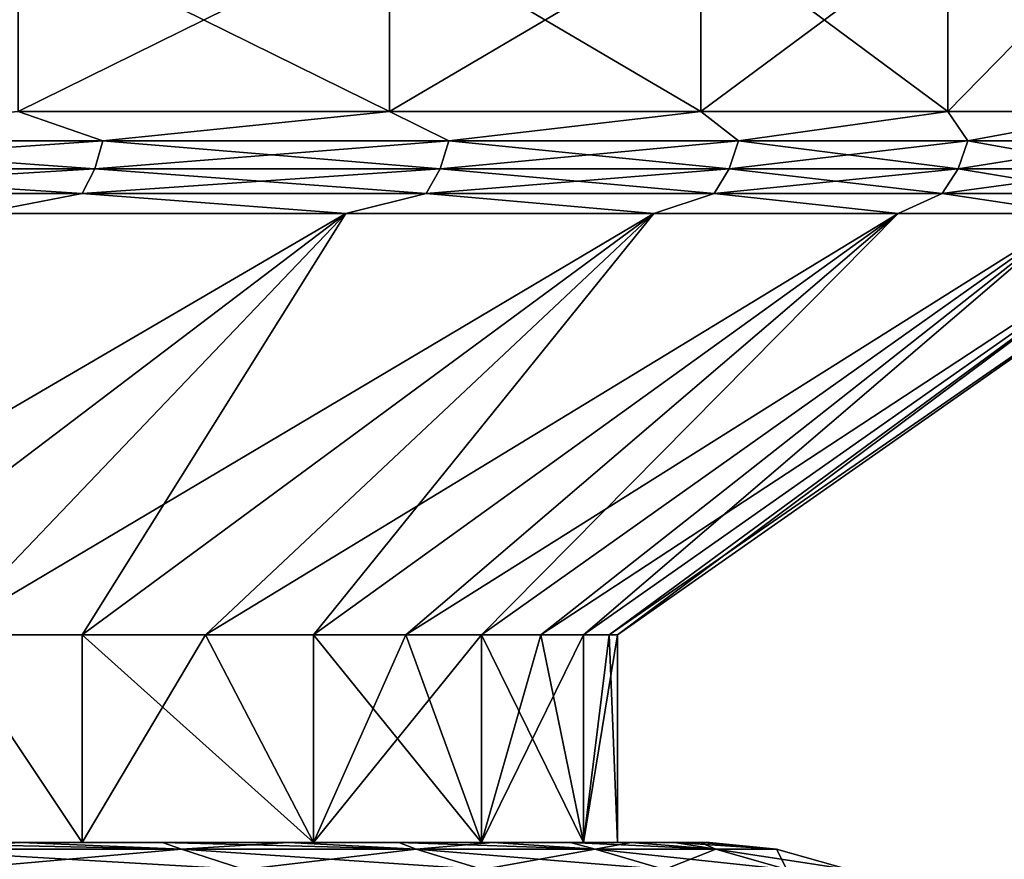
# Model space of a CAD drawing. Header units: millimetres. Extents: x -139 to 106, y -8 to 139.
# Tile 154 of 256: x -67.51 to -65.14, y 44.5 to 46.52. Entities that reach past the tile are written whole.
import ezdxf

# ---------------------------------------------------------------- set-up
doc = ezdxf.new("R2010")
doc.units = ezdxf.units.MM
doc.header["$LTSCALE"] = 53.842063
for name, color, linetype in [('182', 7, 'CONTINUOUS'), ('183', 7, 'CONTINUOUS'), ('184', 7, 'CONTINUOUS'), ('185', 7, 'CONTINUOUS'), ('186', 7, 'CONTINUOUS'), ('187', 7, 'CONTINUOUS'), ('188', 7, 'CONTINUOUS'), ('189', 7, 'CONTINUOUS'), ('394', 7, 'CONTINUOUS'), ('400', 7, 'CONTINUOUS')]:
    doc.layers.add(name, color=color, linetype=linetype)

msp = doc.modelspace()

# ---------------------------------------------------------------- linework, layer by layer
at = {"layer": '182', "color": 7, "linetype": 'CONTINUOUS', "true_color": 0x009900}
for points in [[(-67.5179, 46.7379, -7.9575), (-66.6242, 46.7379, -6.8168), (-67.5179, 46.2969, -7.9575), (-67.5179, 46.7379, -7.9575)], [(-67.5179, 46.2969, -7.9575), (-66.6242, 46.7379, -6.8168), (-66.6242, 46.2969, -6.8168), (-67.5179, 46.2969, -7.9575)], [(-66.6242, 46.7379, -6.8168), (-65.8745, 46.7379, -5.5767), (-66.6242, 46.2969, -6.8168), (-66.6242, 46.7379, -6.8168)], [(-66.6242, 46.2969, -6.8168), (-65.8745, 46.7379, -5.5767), (-65.8745, 46.2969, -5.5767), (-66.6242, 46.2969, -6.8168)], [(-65.8745, 46.7379, -5.5767), (-65.2798, 46.7379, -4.2553), (-65.8745, 46.2969, -5.5767), (-65.8745, 46.7379, -5.5767)], [(-65.8745, 46.2969, -5.5767), (-65.2798, 46.7379, -4.2553), (-65.2798, 46.2969, -4.2553), (-65.8745, 46.2969, -5.5767)], [(-65.2798, 46.7379, -4.2553), (-64.8487, 46.7379, -2.8718), (-65.2798, 46.2969, -4.2553), (-65.2798, 46.7379, -4.2553)], [(-65.2798, 46.2969, -4.2553), (-64.8487, 46.7379, -2.8718), (-64.8487, 46.2969, -2.8718), (-65.2798, 46.2969, -4.2553)]]:
    msp.add_3dface(points, dxfattribs=at)
at = {"layer": '183', "color": 7, "linetype": 'CONTINUOUS', "true_color": 0x009900}
for points in [[(-66.6242, 46.7379, 6.8168), (-67.5179, 46.7379, 7.9575), (-66.6242, 46.2969, 6.8168), (-66.6242, 46.7379, 6.8168)], [(-66.6242, 46.2969, 6.8168), (-67.5179, 46.7379, 7.9575), (-67.5179, 46.2969, 7.9575), (-66.6242, 46.2969, 6.8168)], [(-65.8745, 46.7379, 5.5767), (-66.6242, 46.7379, 6.8168), (-65.8745, 46.2969, 5.5767), (-65.8745, 46.7379, 5.5767)], [(-65.8745, 46.2969, 5.5767), (-66.6242, 46.7379, 6.8168), (-66.6242, 46.2969, 6.8168), (-65.8745, 46.2969, 5.5767)], [(-65.2798, 46.7379, 4.2553), (-65.8745, 46.7379, 5.5767), (-65.2798, 46.2969, 4.2553), (-65.2798, 46.7379, 4.2553)], [(-65.2798, 46.2969, 4.2553), (-65.8745, 46.7379, 5.5767), (-65.8745, 46.2969, 5.5767), (-65.2798, 46.2969, 4.2553)], [(-64.8487, 46.7379, 2.8718), (-65.2798, 46.7379, 4.2553), (-64.8487, 46.2969, 2.8718), (-64.8487, 46.7379, 2.8718)], [(-64.8487, 46.2969, 2.8718), (-65.2798, 46.7379, 4.2553), (-65.2798, 46.2969, 4.2553), (-64.8487, 46.2969, 2.8718)]]:
    msp.add_3dface(points, dxfattribs=at)
at = {"layer": '184', "color": 7, "linetype": 'CONTINUOUS', "true_color": 0x009900}
for points in [[(-67.314, 46.2258, 7.7079), (-67.5179, 46.2969, 7.9575), (-68.271, 46.2258, 8.7223), (-67.314, 46.2258, 7.7079)], [(-66.6242, 46.2969, 6.8168), (-67.5179, 46.2969, 7.9575), (-67.314, 46.2258, 7.7079), (-66.6242, 46.2969, 6.8168)], [(-66.4813, 46.2258, 6.5894), (-66.6242, 46.2969, 6.8168), (-67.314, 46.2258, 7.7079), (-66.4813, 46.2258, 6.5894)], [(-65.8745, 46.2969, 5.5767), (-66.6242, 46.2969, 6.8168), (-66.4813, 46.2258, 6.5894), (-65.8745, 46.2969, 5.5767)], [(-65.7841, 46.2258, 5.3817), (-65.8745, 46.2969, 5.5767), (-66.4813, 46.2258, 6.5894), (-65.7841, 46.2258, 5.3817)], [(-65.2798, 46.2969, 4.2553), (-65.8745, 46.2969, 5.5767), (-65.7841, 46.2258, 5.3817), (-65.2798, 46.2969, 4.2553)], [(-65.2317, 46.2258, 4.1013), (-65.2798, 46.2969, 4.2553), (-65.7841, 46.2258, 5.3817), (-65.2317, 46.2258, 4.1013)], [(-64.8487, 46.2969, 2.8718), (-65.2798, 46.2969, 4.2553), (-65.2317, 46.2258, 4.1013), (-64.8487, 46.2969, 2.8718)], [(-64.8318, 46.2258, 2.7654), (-64.8487, 46.2969, 2.8718), (-65.2317, 46.2258, 4.1013), (-64.8318, 46.2258, 2.7654)], [(-68.271, 46.2258, 8.7223), (-68.2883, 46.1585, 8.7039), (-67.3334, 46.1585, 7.6917), (-68.271, 46.2258, 8.7223)], [(-67.314, 46.2258, 7.7079), (-68.271, 46.2258, 8.7223), (-67.3334, 46.1585, 7.6917), (-67.314, 46.2258, 7.7079)], [(-67.314, 46.2258, 7.7079), (-67.3334, 46.1585, 7.6917), (-66.5024, 46.1585, 6.5755), (-67.314, 46.2258, 7.7079)], [(-66.4813, 46.2258, 6.5894), (-67.314, 46.2258, 7.7079), (-66.5024, 46.1585, 6.5755), (-66.4813, 46.2258, 6.5894)], [(-66.4813, 46.2258, 6.5894), (-66.5024, 46.1585, 6.5755), (-65.8067, 46.1585, 5.3704), (-66.4813, 46.2258, 6.5894)], [(-65.7841, 46.2258, 5.3817), (-66.4813, 46.2258, 6.5894), (-65.8067, 46.1585, 5.3704), (-65.7841, 46.2258, 5.3817)], [(-65.7841, 46.2258, 5.3817), (-65.8067, 46.1585, 5.3704), (-65.2555, 46.1585, 4.0927), (-65.7841, 46.2258, 5.3817)], [(-65.2317, 46.2258, 4.1013), (-65.7841, 46.2258, 5.3817), (-65.2555, 46.1585, 4.0927), (-65.2317, 46.2258, 4.1013)], [(-65.2317, 46.2258, 4.1013), (-65.2555, 46.1585, 4.0927), (-64.8564, 46.1585, 2.7596), (-65.2317, 46.2258, 4.1013)], [(-64.8318, 46.2258, 2.7654), (-65.2317, 46.2258, 4.1013), (-64.8564, 46.1585, 2.7596), (-64.8318, 46.2258, 2.7654)], [(-68.3162, 46.0991, 8.6743), (-67.3645, 46.0991, 7.6656), (-68.2883, 46.1585, 8.7039), (-68.3162, 46.0991, 8.6743)], [(-68.2883, 46.1585, 8.7039), (-67.3645, 46.0991, 7.6656), (-67.3334, 46.1585, 7.6917), (-68.2883, 46.1585, 8.7039)], [(-67.3645, 46.0991, 7.6656), (-66.5363, 46.0991, 6.5532), (-67.3334, 46.1585, 7.6917), (-67.3645, 46.0991, 7.6656)], [(-67.3334, 46.1585, 7.6917), (-66.5363, 46.0991, 6.5532), (-66.5024, 46.1585, 6.5755), (-67.3334, 46.1585, 7.6917)], [(-66.5363, 46.0991, 6.5532), (-65.8429, 46.0991, 5.3522), (-66.5024, 46.1585, 6.5755), (-66.5363, 46.0991, 6.5532)], [(-66.5024, 46.1585, 6.5755), (-65.8429, 46.0991, 5.3522), (-65.8067, 46.1585, 5.3704), (-66.5024, 46.1585, 6.5755)], [(-65.8429, 46.0991, 5.3522), (-65.2936, 46.0991, 4.0788), (-65.8067, 46.1585, 5.3704), (-65.8429, 46.0991, 5.3522)], [(-65.8067, 46.1585, 5.3704), (-65.2936, 46.0991, 4.0788), (-65.2555, 46.1585, 4.0927), (-65.8067, 46.1585, 5.3704)], [(-65.2936, 46.0991, 4.0788), (-64.8959, 46.0991, 2.7502), (-65.2555, 46.1585, 4.0927), (-65.2936, 46.0991, 4.0788)], [(-65.2555, 46.1585, 4.0927), (-64.8959, 46.0991, 2.7502), (-64.8564, 46.1585, 2.7596), (-65.2555, 46.1585, 4.0927)], [(-68.3162, 46.0991, 8.6743), (-67.6136, 46.0512, 7.8726), (-67.3645, 46.0991, 7.6656), (-68.3162, 46.0991, 8.6743)], [(-67.6136, 46.0512, 7.8726), (-66.7295, 46.0512, 6.7441), (-67.3645, 46.0991, 7.6656), (-67.6136, 46.0512, 7.8726)], [(-67.3645, 46.0991, 7.6656), (-66.7295, 46.0512, 6.7441), (-66.5363, 46.0991, 6.5532), (-67.3645, 46.0991, 7.6656)], [(-66.7295, 46.0512, 6.7441), (-65.9878, 46.0512, 5.5172), (-66.5363, 46.0991, 6.5532), (-66.7295, 46.0512, 6.7441)], [(-66.5363, 46.0991, 6.5532), (-65.9878, 46.0512, 5.5172), (-65.8429, 46.0991, 5.3522), (-66.5363, 46.0991, 6.5532)], [(-65.9878, 46.0512, 5.5172), (-65.3994, 46.0512, 4.2099), (-65.8429, 46.0991, 5.3522), (-65.9878, 46.0512, 5.5172)], [(-65.8429, 46.0991, 5.3522), (-65.3994, 46.0512, 4.2099), (-65.2936, 46.0991, 4.0788), (-65.8429, 46.0991, 5.3522)], [(-65.3994, 46.0512, 4.2099), (-64.9729, 46.0512, 2.8412), (-65.2936, 46.0991, 4.0788), (-65.3994, 46.0512, 4.2099)], [(-65.2936, 46.0991, 4.0788), (-64.9729, 46.0512, 2.8412), (-64.8959, 46.0991, 2.7502), (-65.2936, 46.0991, 4.0788)]]:
    msp.add_3dface(points, dxfattribs=at)
at = {"layer": '185', "color": 7, "linetype": 'CONTINUOUS', "true_color": 0x009900}
for points in [[(-68.271, 46.2258, -8.7223), (-67.5179, 46.2969, -7.9575), (-67.314, 46.2258, -7.7079), (-68.271, 46.2258, -8.7223)], [(-67.5179, 46.2969, -7.9575), (-66.6242, 46.2969, -6.8168), (-67.314, 46.2258, -7.7079), (-67.5179, 46.2969, -7.9575)], [(-67.314, 46.2258, -7.7079), (-66.6242, 46.2969, -6.8168), (-66.4813, 46.2258, -6.5894), (-67.314, 46.2258, -7.7079)], [(-66.6242, 46.2969, -6.8168), (-65.8745, 46.2969, -5.5767), (-66.4813, 46.2258, -6.5894), (-66.6242, 46.2969, -6.8168)], [(-66.4813, 46.2258, -6.5894), (-65.8745, 46.2969, -5.5767), (-65.7841, 46.2258, -5.3817), (-66.4813, 46.2258, -6.5894)], [(-65.8745, 46.2969, -5.5767), (-65.2798, 46.2969, -4.2553), (-65.7841, 46.2258, -5.3817), (-65.8745, 46.2969, -5.5767)], [(-65.7841, 46.2258, -5.3817), (-65.2798, 46.2969, -4.2553), (-65.2317, 46.2258, -4.1013), (-65.7841, 46.2258, -5.3817)], [(-65.2798, 46.2969, -4.2553), (-64.8487, 46.2969, -2.8718), (-65.2317, 46.2258, -4.1013), (-65.2798, 46.2969, -4.2553)], [(-65.2317, 46.2258, -4.1013), (-64.8487, 46.2969, -2.8718), (-64.8318, 46.2258, -2.7654), (-65.2317, 46.2258, -4.1013)], [(-68.271, 46.2258, -8.7223), (-67.314, 46.2258, -7.7079), (-68.2883, 46.1585, -8.7039), (-68.271, 46.2258, -8.7223)], [(-67.314, 46.2258, -7.7079), (-67.3334, 46.1585, -7.6917), (-68.2883, 46.1585, -8.7039), (-67.314, 46.2258, -7.7079)], [(-67.314, 46.2258, -7.7079), (-66.4813, 46.2258, -6.5894), (-67.3334, 46.1585, -7.6917), (-67.314, 46.2258, -7.7079)], [(-66.4813, 46.2258, -6.5894), (-66.5024, 46.1585, -6.5755), (-67.3334, 46.1585, -7.6917), (-66.4813, 46.2258, -6.5894)], [(-66.4813, 46.2258, -6.5894), (-65.7841, 46.2258, -5.3817), (-66.5024, 46.1585, -6.5755), (-66.4813, 46.2258, -6.5894)], [(-65.7841, 46.2258, -5.3817), (-65.8067, 46.1585, -5.3704), (-66.5024, 46.1585, -6.5755), (-65.7841, 46.2258, -5.3817)], [(-65.7841, 46.2258, -5.3817), (-65.2317, 46.2258, -4.1013), (-65.8067, 46.1585, -5.3704), (-65.7841, 46.2258, -5.3817)], [(-65.2317, 46.2258, -4.1013), (-65.2555, 46.1585, -4.0927), (-65.8067, 46.1585, -5.3704), (-65.2317, 46.2258, -4.1013)], [(-65.2317, 46.2258, -4.1013), (-64.8318, 46.2258, -2.7654), (-65.2555, 46.1585, -4.0927), (-65.2317, 46.2258, -4.1013)], [(-64.8318, 46.2258, -2.7654), (-64.8564, 46.1585, -2.7596), (-65.2555, 46.1585, -4.0927), (-64.8318, 46.2258, -2.7654)], [(-67.3645, 46.0991, -7.6656), (-68.3162, 46.0991, -8.6743), (-67.3334, 46.1585, -7.6917), (-67.3645, 46.0991, -7.6656)], [(-67.3334, 46.1585, -7.6917), (-68.3162, 46.0991, -8.6743), (-68.2883, 46.1585, -8.7039), (-67.3334, 46.1585, -7.6917)], [(-66.5363, 46.0991, -6.5532), (-67.3645, 46.0991, -7.6656), (-66.5024, 46.1585, -6.5755), (-66.5363, 46.0991, -6.5532)], [(-66.5024, 46.1585, -6.5755), (-67.3645, 46.0991, -7.6656), (-67.3334, 46.1585, -7.6917), (-66.5024, 46.1585, -6.5755)], [(-65.8429, 46.0991, -5.3522), (-66.5363, 46.0991, -6.5532), (-65.8067, 46.1585, -5.3704), (-65.8429, 46.0991, -5.3522)], [(-65.8067, 46.1585, -5.3704), (-66.5363, 46.0991, -6.5532), (-66.5024, 46.1585, -6.5755), (-65.8067, 46.1585, -5.3704)], [(-65.2936, 46.0991, -4.0788), (-65.8429, 46.0991, -5.3522), (-65.2555, 46.1585, -4.0927), (-65.2936, 46.0991, -4.0788)], [(-65.2555, 46.1585, -4.0927), (-65.8429, 46.0991, -5.3522), (-65.8067, 46.1585, -5.3704), (-65.2555, 46.1585, -4.0927)], [(-64.8959, 46.0991, -2.7502), (-65.2936, 46.0991, -4.0788), (-64.8564, 46.1585, -2.7596), (-64.8959, 46.0991, -2.7502)], [(-64.8564, 46.1585, -2.7596), (-65.2936, 46.0991, -4.0788), (-65.2555, 46.1585, -4.0927), (-64.8564, 46.1585, -2.7596)], [(-67.3645, 46.0991, -7.6656), (-67.6136, 46.0512, -7.8726), (-68.3162, 46.0991, -8.6743), (-67.3645, 46.0991, -7.6656)], [(-66.7295, 46.0512, -6.7441), (-67.6136, 46.0512, -7.8726), (-67.3645, 46.0991, -7.6656), (-66.7295, 46.0512, -6.7441)], [(-66.5363, 46.0991, -6.5532), (-66.7295, 46.0512, -6.7441), (-67.3645, 46.0991, -7.6656), (-66.5363, 46.0991, -6.5532)], [(-65.9878, 46.0512, -5.5172), (-66.7295, 46.0512, -6.7441), (-66.5363, 46.0991, -6.5532), (-65.9878, 46.0512, -5.5172)], [(-65.8429, 46.0991, -5.3522), (-65.9878, 46.0512, -5.5172), (-66.5363, 46.0991, -6.5532), (-65.8429, 46.0991, -5.3522)], [(-65.3994, 46.0512, -4.2099), (-65.9878, 46.0512, -5.5172), (-65.8429, 46.0991, -5.3522), (-65.3994, 46.0512, -4.2099)], [(-65.2936, 46.0991, -4.0788), (-65.3994, 46.0512, -4.2099), (-65.8429, 46.0991, -5.3522), (-65.2936, 46.0991, -4.0788)], [(-64.9729, 46.0512, -2.8412), (-65.3994, 46.0512, -4.2099), (-65.2936, 46.0991, -4.0788), (-64.9729, 46.0512, -2.8412)], [(-64.8959, 46.0991, -2.7502), (-64.9729, 46.0512, -2.8412), (-65.2936, 46.0991, -4.0788), (-64.8959, 46.0991, -2.7502)]]:
    msp.add_3dface(points, dxfattribs=at)
at = {"layer": '186', "color": 7, "linetype": 'CONTINUOUS', "true_color": 0x009900}
for points in [[(-67.6136, 46.0512, -7.8726), (-66.7295, 46.0512, -6.7441), (-68.4673, 45.0379, -6.645), (-67.6136, 46.0512, -7.8726)], [(-68.4673, 45.0379, -6.645), (-66.7295, 46.0512, -6.7441), (-68.0661, 45.0379, -6.1278), (-68.4673, 45.0379, -6.645)], [(-68.0661, 45.0379, -6.1278), (-66.7295, 46.0512, -6.7441), (-67.6978, 45.0379, -5.5859), (-68.0661, 45.0379, -6.1278)], [(-66.7295, 46.0512, -6.7441), (-65.9878, 46.0512, -5.5172), (-67.6978, 45.0379, -5.5859), (-66.7295, 46.0512, -6.7441)], [(-67.6978, 45.0379, -5.5859), (-65.9878, 46.0512, -5.5172), (-67.3645, 45.0379, -5.0222), (-67.6978, 45.0379, -5.5859)], [(-67.3645, 45.0379, -5.0222), (-65.9878, 46.0512, -5.5172), (-67.0672, 45.0379, -4.4389), (-67.3645, 45.0379, -5.0222)], [(-65.9878, 46.0512, -5.5172), (-65.3994, 46.0512, -4.2099), (-67.0672, 45.0379, -4.4389), (-65.9878, 46.0512, -5.5172)], [(-67.0672, 45.0379, -4.4389), (-65.3994, 46.0512, -4.2099), (-66.807, 45.0379, -3.8376), (-67.0672, 45.0379, -4.4389)], [(-66.807, 45.0379, -3.8376), (-65.3994, 46.0512, -4.2099), (-66.5853, 45.0379, -3.2216), (-66.807, 45.0379, -3.8376)], [(-65.3994, 46.0512, -4.2099), (-64.9729, 46.0512, -2.8412), (-66.5853, 45.0379, -3.2216), (-65.3994, 46.0512, -4.2099)], [(-66.5853, 45.0379, -3.2216), (-64.9729, 46.0512, -2.8412), (-66.4025, 45.0379, -2.5926), (-66.5853, 45.0379, -3.2216)], [(-66.4025, 45.0379, -2.5926), (-64.9729, 46.0512, -2.8412), (-66.2596, 45.0379, -1.9533), (-66.4025, 45.0379, -2.5926)], [(-64.9729, 46.0512, -2.8412), (-64.7145, 46.0512, -1.431), (-66.2596, 45.0379, -1.9533), (-64.9729, 46.0512, -2.8412)], [(-66.2596, 45.0379, -1.9533), (-64.7145, 46.0512, -1.431), (-66.1572, 45.0379, -1.3068), (-66.2596, 45.0379, -1.9533)], [(-66.1572, 45.0379, -1.3068), (-64.7145, 46.0512, -1.431), (-66.0956, 45.0379, -0.6545), (-66.1572, 45.0379, -1.3068)], [(-64.7145, 46.0512, -1.431), (-64.6279, 46.0512), (-66.0956, 45.0379, -0.6545), (-64.7145, 46.0512, -1.431)], [(-66.0956, 45.0379, -0.6545), (-64.6279, 46.0512), (-66.075, 45.0379), (-66.0956, 45.0379, -0.6545)]]:
    msp.add_3dface(points, dxfattribs=at)
at = {"layer": '187', "color": 7, "linetype": 'CONTINUOUS', "true_color": 0x009900}
for points in [[(-66.7295, 46.0512, 6.7441), (-67.6136, 46.0512, 7.8726), (-68.0661, 45.0379, 6.1278), (-66.7295, 46.0512, 6.7441)], [(-67.6978, 45.0379, 5.5859), (-66.7295, 46.0512, 6.7441), (-68.0661, 45.0379, 6.1278), (-67.6978, 45.0379, 5.5859)], [(-67.3645, 45.0379, 5.0222), (-66.7295, 46.0512, 6.7441), (-67.6978, 45.0379, 5.5859), (-67.3645, 45.0379, 5.0222)], [(-65.9878, 46.0512, 5.5172), (-66.7295, 46.0512, 6.7441), (-67.3645, 45.0379, 5.0222), (-65.9878, 46.0512, 5.5172)], [(-67.0672, 45.0379, 4.4389), (-65.9878, 46.0512, 5.5172), (-67.3645, 45.0379, 5.0222), (-67.0672, 45.0379, 4.4389)], [(-66.807, 45.0379, 3.8376), (-65.9878, 46.0512, 5.5172), (-67.0672, 45.0379, 4.4389), (-66.807, 45.0379, 3.8376)], [(-65.3994, 46.0512, 4.2099), (-65.9878, 46.0512, 5.5172), (-66.807, 45.0379, 3.8376), (-65.3994, 46.0512, 4.2099)], [(-66.5853, 45.0379, 3.2216), (-65.3994, 46.0512, 4.2099), (-66.807, 45.0379, 3.8376), (-66.5853, 45.0379, 3.2216)], [(-66.4025, 45.0379, 2.5926), (-65.3994, 46.0512, 4.2099), (-66.5853, 45.0379, 3.2216), (-66.4025, 45.0379, 2.5926)], [(-64.9729, 46.0512, 2.8412), (-65.3994, 46.0512, 4.2099), (-66.4025, 45.0379, 2.5926), (-64.9729, 46.0512, 2.8412)], [(-66.2596, 45.0379, 1.9533), (-64.9729, 46.0512, 2.8412), (-66.4025, 45.0379, 2.5926), (-66.2596, 45.0379, 1.9533)], [(-66.1572, 45.0379, 1.3068), (-64.9729, 46.0512, 2.8412), (-66.2596, 45.0379, 1.9533), (-66.1572, 45.0379, 1.3068)], [(-64.7145, 46.0512, 1.431), (-64.9729, 46.0512, 2.8412), (-66.1572, 45.0379, 1.3068), (-64.7145, 46.0512, 1.431)], [(-66.0956, 45.0379, 0.6545), (-64.7145, 46.0512, 1.431), (-66.1572, 45.0379, 1.3068), (-66.0956, 45.0379, 0.6545)], [(-66.075, 45.0379), (-64.7145, 46.0512, 1.431), (-66.0956, 45.0379, 0.6545), (-66.075, 45.0379)], [(-64.6279, 46.0512), (-64.7145, 46.0512, 1.431), (-66.075, 45.0379), (-64.6279, 46.0512)]]:
    msp.add_3dface(points, dxfattribs=at)
at = {"layer": '188', "color": 7, "linetype": 'CONTINUOUS', "true_color": 0x009900}
for points in [[(-67.3645, 44.5379, 5.0223), (-67.6978, 45.0379, 5.5859), (-68.066, 44.5379, 6.1277), (-67.3645, 44.5379, 5.0223)], [(-67.3645, 45.0379, 5.0222), (-67.6978, 45.0379, 5.5859), (-67.3645, 44.5379, 5.0223), (-67.3645, 45.0379, 5.0222)], [(-67.0672, 45.0379, 4.4389), (-67.3645, 45.0379, 5.0222), (-66.8071, 44.5379, 3.8377), (-67.0672, 45.0379, 4.4389)], [(-66.8071, 44.5379, 3.8377), (-67.3645, 45.0379, 5.0222), (-67.3645, 44.5379, 5.0223), (-66.8071, 44.5379, 3.8377)], [(-66.807, 45.0379, 3.8376), (-67.0672, 45.0379, 4.4389), (-66.8071, 44.5379, 3.8377), (-66.807, 45.0379, 3.8376)], [(-66.4025, 44.5379, 2.5926), (-66.807, 45.0379, 3.8376), (-66.8071, 44.5379, 3.8377), (-66.4025, 44.5379, 2.5926)], [(-66.5853, 45.0379, 3.2216), (-66.807, 45.0379, 3.8376), (-66.4025, 44.5379, 2.5926), (-66.5853, 45.0379, 3.2216)], [(-66.4025, 45.0379, 2.5926), (-66.5853, 45.0379, 3.2216), (-66.4025, 44.5379, 2.5926), (-66.4025, 45.0379, 2.5926)], [(-66.2596, 45.0379, 1.9533), (-66.4025, 45.0379, 2.5926), (-66.1572, 44.5379, 1.3066), (-66.2596, 45.0379, 1.9533)], [(-66.1572, 44.5379, 1.3066), (-66.4025, 45.0379, 2.5926), (-66.4025, 44.5379, 2.5926), (-66.1572, 44.5379, 1.3066)], [(-66.1572, 45.0379, 1.3068), (-66.2596, 45.0379, 1.9533), (-66.1572, 44.5379, 1.3066), (-66.1572, 45.0379, 1.3068)], [(-66.0956, 45.0379, 0.6545), (-66.1572, 45.0379, 1.3068), (-66.1572, 44.5379, 1.3066), (-66.0956, 45.0379, 0.6545)], [(-66.075, 44.5379), (-66.0956, 45.0379, 0.6545), (-66.1572, 44.5379, 1.3066), (-66.075, 44.5379)], [(-66.075, 45.0379), (-66.0956, 45.0379, 0.6545), (-66.075, 44.5379), (-66.075, 45.0379)]]:
    msp.add_3dface(points, dxfattribs=at)
at = {"layer": '189', "color": 7, "linetype": 'CONTINUOUS', "true_color": 0x009900}
for points in [[(-68.066, 44.5379, -6.1277), (-67.6978, 45.0379, -5.5859), (-67.3645, 44.5379, -5.0223), (-68.066, 44.5379, -6.1277)], [(-67.6978, 45.0379, -5.5859), (-67.3645, 45.0379, -5.0222), (-67.3645, 44.5379, -5.0223), (-67.6978, 45.0379, -5.5859)], [(-67.3645, 45.0379, -5.0222), (-67.0672, 45.0379, -4.4389), (-67.3645, 44.5379, -5.0223), (-67.3645, 45.0379, -5.0222)], [(-67.3645, 44.5379, -5.0223), (-67.0672, 45.0379, -4.4389), (-66.8071, 44.5379, -3.8377), (-67.3645, 44.5379, -5.0223)], [(-67.0672, 45.0379, -4.4389), (-66.807, 45.0379, -3.8376), (-66.8071, 44.5379, -3.8377), (-67.0672, 45.0379, -4.4389)], [(-66.807, 45.0379, -3.8376), (-66.5853, 45.0379, -3.2216), (-66.8071, 44.5379, -3.8377), (-66.807, 45.0379, -3.8376)], [(-66.5853, 45.0379, -3.2216), (-66.4025, 45.0379, -2.5926), (-66.8071, 44.5379, -3.8377), (-66.5853, 45.0379, -3.2216)], [(-66.8071, 44.5379, -3.8377), (-66.4025, 45.0379, -2.5926), (-66.4025, 44.5379, -2.5926), (-66.8071, 44.5379, -3.8377)], [(-66.4025, 45.0379, -2.5926), (-66.2596, 45.0379, -1.9533), (-66.4025, 44.5379, -2.5926), (-66.4025, 45.0379, -2.5926)], [(-66.2596, 45.0379, -1.9533), (-66.1572, 45.0379, -1.3068), (-66.4025, 44.5379, -2.5926), (-66.2596, 45.0379, -1.9533)], [(-66.4025, 44.5379, -2.5926), (-66.1572, 45.0379, -1.3068), (-66.1572, 44.5379, -1.3066), (-66.4025, 44.5379, -2.5926)], [(-66.1572, 45.0379, -1.3068), (-66.0956, 45.0379, -0.6545), (-66.1572, 44.5379, -1.3066), (-66.1572, 45.0379, -1.3068)], [(-66.0956, 45.0379, -0.6545), (-66.075, 45.0379), (-66.1572, 44.5379, -1.3066), (-66.0956, 45.0379, -0.6545)], [(-66.075, 45.0379), (-66.075, 44.5379), (-66.1572, 44.5379, -1.3066), (-66.075, 45.0379)]]:
    msp.add_3dface(points, dxfattribs=at)
at = {"layer": '394', "linetype": 'CONTINUOUS'}
for points in [[(-67.3645, 44.5379, 5.0223), (-68.066, 44.5379, 6.1277), (-67.5112, 44.5379, 5.7038), (-67.3645, 44.5379, 5.0223)], [(-67.5112, 44.5379, 5.7038), (-68.066, 44.5379, 6.1277), (-67.887, 44.5379, 6.2569), (-67.5112, 44.5379, 5.7038)], [(-68.066, 44.5379, -6.1277), (-67.3645, 44.5379, -5.0223), (-67.887, 44.5379, -6.2569), (-68.066, 44.5379, -6.1277)], [(-67.887, 44.5379, -6.2569), (-67.3645, 44.5379, -5.0223), (-67.5111, 44.5379, -5.7037), (-67.887, 44.5379, -6.2569)], [(-67.1708, 44.5379, 5.1282), (-67.3645, 44.5379, 5.0223), (-67.5112, 44.5379, 5.7038), (-67.1708, 44.5379, 5.1282)], [(-67.5111, 44.5379, -5.7037), (-67.3645, 44.5379, -5.0223), (-67.1708, 44.5379, -5.1281), (-67.5111, 44.5379, -5.7037)], [(-66.8071, 44.5379, 3.8377), (-67.3645, 44.5379, 5.0223), (-66.8672, 44.5379, 4.5323), (-66.8071, 44.5379, 3.8377)], [(-66.8672, 44.5379, 4.5323), (-67.3645, 44.5379, 5.0223), (-67.1708, 44.5379, 5.1282), (-66.8672, 44.5379, 4.5323)], [(-67.3645, 44.5379, -5.0223), (-66.8071, 44.5379, -3.8377), (-67.1708, 44.5379, -5.1281), (-67.3645, 44.5379, -5.0223)], [(-67.1708, 44.5379, -5.1281), (-66.8071, 44.5379, -3.8377), (-66.8672, 44.5379, -4.5323), (-67.1708, 44.5379, -5.1281)], [(-66.6017, 44.5379, 3.9186), (-66.8071, 44.5379, 3.8377), (-66.8672, 44.5379, 4.5323), (-66.6017, 44.5379, 3.9186)], [(-66.8672, 44.5379, -4.5323), (-66.8071, 44.5379, -3.8377), (-66.6017, 44.5379, -3.9185), (-66.8672, 44.5379, -4.5323)], [(-66.4025, 44.5379, 2.5926), (-66.8071, 44.5379, 3.8377), (-66.6017, 44.5379, 3.9186), (-66.4025, 44.5379, 2.5926)], [(-66.8071, 44.5379, -3.8377), (-66.4025, 44.5379, -2.5926), (-66.6017, 44.5379, -3.9185), (-66.8071, 44.5379, -3.8377)], [(-66.3752, 44.5379, 3.2894), (-66.4025, 44.5379, 2.5926), (-66.6017, 44.5379, 3.9186), (-66.3752, 44.5379, 3.2894)], [(-66.6017, 44.5379, -3.9185), (-66.4025, 44.5379, -2.5926), (-66.3752, 44.5379, -3.2894), (-66.6017, 44.5379, -3.9185)], [(-66.1572, 44.5379, 1.3066), (-66.4025, 44.5379, 2.5926), (-66.1886, 44.5379, 2.6472), (-66.1572, 44.5379, 1.3066)], [(-66.1886, 44.5379, 2.6472), (-66.4025, 44.5379, 2.5926), (-66.3752, 44.5379, 3.2894), (-66.1886, 44.5379, 2.6472)], [(-66.4025, 44.5379, -2.5926), (-66.1572, 44.5379, -1.3066), (-66.3752, 44.5379, -3.2894), (-66.4025, 44.5379, -2.5926)], [(-66.3752, 44.5379, -3.2894), (-66.1572, 44.5379, -1.3066), (-66.1886, 44.5379, -2.6472), (-66.3752, 44.5379, -3.2894)], [(-66.1572, 44.5379, -1.3066), (-66.075, 44.5379), (-66.1886, 44.5379, -2.6472), (-66.1572, 44.5379, -1.3066)], [(-66.1886, 44.5379, -2.6472), (-66.075, 44.5379), (-66.0428, 44.5379, -1.9946), (-66.1886, 44.5379, -2.6472)], [(-66.0428, 44.5379, 1.9946), (-66.1572, 44.5379, 1.3066), (-66.1886, 44.5379, 2.6472), (-66.0428, 44.5379, 1.9946)], [(-66.075, 44.5379), (-66.1572, 44.5379, 1.3066), (-66.0428, 44.5379, 1.9946), (-66.075, 44.5379)], [(-66.0428, 44.5379, -1.9946), (-66.075, 44.5379), (-66.0428, 44.5379, 1.9946), (-66.0428, 44.5379, -1.9946)], [(-65.9382, 44.5379, -1.3341), (-66.0428, 44.5379, -1.9946), (-65.9382, 44.5379, 1.3342), (-65.9382, 44.5379, -1.3341)], [(-65.9382, 44.5379, 1.3342), (-66.0428, 44.5379, -1.9946), (-66.0428, 44.5379, 1.9946), (-65.9382, 44.5379, 1.3342)], [(-65.8753, 44.5379, -0.6684), (-65.9382, 44.5379, -1.3341), (-65.8753, 44.5379, 0.6684), (-65.8753, 44.5379, -0.6684)], [(-65.8753, 44.5379, 0.6684), (-65.9382, 44.5379, -1.3341), (-65.9382, 44.5379, 1.3342), (-65.8753, 44.5379, 0.6684)], [(-65.8542, 44.5379, 0), (-65.8753, 44.5379, -0.6684), (-65.8753, 44.5379, 0.6684), (-65.8542, 44.5379, 0)]]:
    msp.add_3dface(points, dxfattribs=at)
at = {"layer": '400', "linetype": 'CONTINUOUS'}
for points in [[(-67.887, 44.5379, -6.2569), (-67.5111, 44.5379, -5.7037), (-67.8167, 44.5217, -6.4645), (-67.887, 44.5379, -6.2569)], [(-67.5112, 44.5379, 5.7038), (-67.887, 44.5379, 6.2569), (-67.1249, 44.5217, 5.4127), (-67.5112, 44.5379, 5.7038)], [(-67.1249, 44.5217, 5.4127), (-67.887, 44.5379, 6.2569), (-67.8167, 44.5217, 6.4645), (-67.1249, 44.5217, 5.4127)], [(-67.8167, 44.5217, -6.4645), (-67.5111, 44.5379, -5.7037), (-67.1249, 44.5217, -5.4127), (-67.8167, 44.5217, -6.4645)], [(-67.8167, 44.5217, -6.4645), (-67.1249, 44.5217, -5.4127), (-67.6771, 44.4733, -6.5684), (-67.8167, 44.5217, -6.4645)], [(-67.1249, 44.5217, 5.4127), (-67.8167, 44.5217, 6.4645), (-66.9742, 44.4733, 5.4997), (-67.1249, 44.5217, 5.4127)], [(-66.9742, 44.4733, 5.4997), (-67.8167, 44.5217, 6.4645), (-67.6771, 44.4733, 6.5684), (-66.9742, 44.4733, 5.4997)], [(-67.6771, 44.4733, -6.5684), (-67.1249, 44.5217, -5.4127), (-66.9742, 44.4733, -5.4997), (-67.6771, 44.4733, -6.5684)], [(-67.1708, 44.5379, 5.1282), (-67.5112, 44.5379, 5.7038), (-67.1249, 44.5217, 5.4127), (-67.1708, 44.5379, 5.1282)], [(-67.5111, 44.5379, -5.7037), (-67.1708, 44.5379, -5.1281), (-67.1249, 44.5217, -5.4127), (-67.5111, 44.5379, -5.7037)], [(-67.1708, 44.5379, -5.1281), (-66.8672, 44.5379, -4.5323), (-67.1249, 44.5217, -5.4127), (-67.1708, 44.5379, -5.1281)], [(-66.8672, 44.5379, 4.5323), (-67.1708, 44.5379, 5.1282), (-66.5599, 44.5217, 4.2877), (-66.8672, 44.5379, 4.5323)], [(-66.5599, 44.5217, 4.2877), (-67.1708, 44.5379, 5.1282), (-67.1249, 44.5217, 5.4127), (-66.5599, 44.5217, 4.2877)], [(-67.1249, 44.5217, -5.4127), (-66.8672, 44.5379, -4.5323), (-66.5599, 44.5217, -4.2877), (-67.1249, 44.5217, -5.4127)], [(-67.1249, 44.5217, -5.4127), (-66.5599, 44.5217, -4.2877), (-66.9742, 44.4733, -5.4997), (-67.1249, 44.5217, -5.4127)], [(-66.5599, 44.5217, 4.2877), (-67.1249, 44.5217, 5.4127), (-66.4001, 44.4733, 4.3567), (-66.5599, 44.5217, 4.2877)], [(-66.4001, 44.4733, 4.3567), (-67.1249, 44.5217, 5.4127), (-66.9742, 44.4733, 5.4997), (-66.4001, 44.4733, 4.3567)], [(-66.9742, 44.4733, -5.4997), (-66.5599, 44.5217, -4.2877), (-66.4001, 44.4733, -4.3567), (-66.9742, 44.4733, -5.4997)], [(-66.8672, 44.5379, -4.5323), (-66.6017, 44.5379, -3.9185), (-66.5599, 44.5217, -4.2877), (-66.8672, 44.5379, -4.5323)], [(-66.6017, 44.5379, 3.9186), (-66.8672, 44.5379, 4.5323), (-66.5599, 44.5217, 4.2877), (-66.6017, 44.5379, 3.9186)], [(-66.6017, 44.5379, -3.9185), (-66.3752, 44.5379, -3.2894), (-66.5599, 44.5217, -4.2877), (-66.6017, 44.5379, -3.9185)], [(-66.3752, 44.5379, 3.2894), (-66.6017, 44.5379, 3.9186), (-66.1293, 44.5217, 3.1048), (-66.3752, 44.5379, 3.2894)], [(-66.1293, 44.5217, 3.1048), (-66.6017, 44.5379, 3.9186), (-66.5599, 44.5217, 4.2877), (-66.1293, 44.5217, 3.1048)], [(-66.5599, 44.5217, -4.2877), (-66.3752, 44.5379, -3.2894), (-66.1293, 44.5217, -3.1048), (-66.5599, 44.5217, -4.2877)], [(-66.5599, 44.5217, -4.2877), (-66.1293, 44.5217, -3.1048), (-66.4001, 44.4733, -4.3567), (-66.5599, 44.5217, -4.2877)], [(-66.1293, 44.5217, 3.1048), (-66.5599, 44.5217, 4.2877), (-65.9626, 44.4733, 3.1547), (-66.1293, 44.5217, 3.1048)], [(-65.9626, 44.4733, 3.1547), (-66.5599, 44.5217, 4.2877), (-66.4001, 44.4733, 4.3567), (-65.9626, 44.4733, 3.1547)], [(-66.4001, 44.4733, -4.3567), (-66.1293, 44.5217, -3.1048), (-65.9626, 44.4733, -3.1547), (-66.4001, 44.4733, -4.3567)], [(-66.3752, 44.5379, -3.2894), (-66.1886, 44.5379, -2.6472), (-66.1293, 44.5217, -3.1048), (-66.3752, 44.5379, -3.2894)], [(-66.1886, 44.5379, 2.6472), (-66.3752, 44.5379, 3.2894), (-66.1293, 44.5217, 3.1048), (-66.1886, 44.5379, 2.6472)], [(-66.1886, 44.5379, -2.6472), (-66.0428, 44.5379, -1.9946), (-66.1293, 44.5217, -3.1048), (-66.1886, 44.5379, -2.6472)], [(-66.0428, 44.5379, 1.9946), (-66.1886, 44.5379, 2.6472), (-65.839, 44.5217, 1.8798), (-66.0428, 44.5379, 1.9946)], [(-65.839, 44.5217, 1.8798), (-66.1886, 44.5379, 2.6472), (-66.1293, 44.5217, 3.1048), (-65.839, 44.5217, 1.8798)], [(-66.1293, 44.5217, -3.1048), (-66.0428, 44.5379, -1.9946), (-65.839, 44.5217, -1.8798), (-66.1293, 44.5217, -3.1048)], [(-66.1293, 44.5217, -3.1048), (-65.839, 44.5217, -1.8798), (-65.9626, 44.4733, -3.1547), (-66.1293, 44.5217, -3.1048)], [(-65.839, 44.5217, 1.8798), (-66.1293, 44.5217, 3.1048), (-65.6676, 44.4733, 1.91), (-65.839, 44.5217, 1.8798)], [(-65.6676, 44.4733, 1.91), (-66.1293, 44.5217, 3.1048), (-65.9626, 44.4733, 3.1547), (-65.6676, 44.4733, 1.91)], [(-66.0428, 44.5379, -1.9946), (-65.9382, 44.5379, -1.3341), (-65.839, 44.5217, -1.8798), (-66.0428, 44.5379, -1.9946)], [(-65.9382, 44.5379, 1.3342), (-66.0428, 44.5379, 1.9946), (-65.839, 44.5217, 1.8798), (-65.9382, 44.5379, 1.3342)], [(-65.9626, 44.4733, -3.1547), (-65.839, 44.5217, -1.8798), (-65.6676, 44.4733, -1.91), (-65.9626, 44.4733, -3.1547)], [(-65.9382, 44.5379, -1.3341), (-65.8753, 44.5379, -0.6684), (-65.839, 44.5217, -1.8798), (-65.9382, 44.5379, -1.3341)], [(-65.8753, 44.5379, 0.6684), (-65.9382, 44.5379, 1.3342), (-65.6929, 44.5217, 0.6294), (-65.8753, 44.5379, 0.6684)], [(-65.6929, 44.5217, 0.6294), (-65.9382, 44.5379, 1.3342), (-65.839, 44.5217, 1.8798), (-65.6929, 44.5217, 0.6294)], [(-65.8753, 44.5379, -0.6684), (-65.8542, 44.5379, 0), (-65.6929, 44.5217, -0.6294), (-65.8753, 44.5379, -0.6684)], [(-65.839, 44.5217, -1.8798), (-65.8753, 44.5379, -0.6684), (-65.6929, 44.5217, -0.6294), (-65.839, 44.5217, -1.8798)], [(-65.8542, 44.5379, 0), (-65.8753, 44.5379, 0.6684), (-65.6929, 44.5217, 0.6294), (-65.8542, 44.5379, 0)], [(-65.6929, 44.5217, -0.6294), (-65.8542, 44.5379, 0), (-65.6929, 44.5217, 0.6294), (-65.6929, 44.5217, -0.6294)], [(-65.839, 44.5217, -1.8798), (-65.6929, 44.5217, -0.6294), (-65.6676, 44.4733, -1.91), (-65.839, 44.5217, -1.8798)], [(-65.6929, 44.5217, 0.6294), (-65.839, 44.5217, 1.8798), (-65.5191, 44.4733, 0.6396), (-65.6929, 44.5217, 0.6294)], [(-65.5191, 44.4733, 0.6396), (-65.839, 44.5217, 1.8798), (-65.6676, 44.4733, 1.91), (-65.5191, 44.4733, 0.6396)], [(-65.6929, 44.5217, -0.6294), (-65.6929, 44.5217, 0.6294), (-65.5191, 44.4733, -0.6396), (-65.6929, 44.5217, -0.6294)], [(-65.6676, 44.4733, -1.91), (-65.6929, 44.5217, -0.6294), (-65.5191, 44.4733, -0.6396), (-65.6676, 44.4733, -1.91)], [(-65.5191, 44.4733, -0.6396), (-65.6929, 44.5217, 0.6294), (-65.5191, 44.4733, 0.6396), (-65.5191, 44.4733, -0.6396)]]:
    msp.add_3dface(points, dxfattribs=at)

doc.saveas('drawing.dxf')
